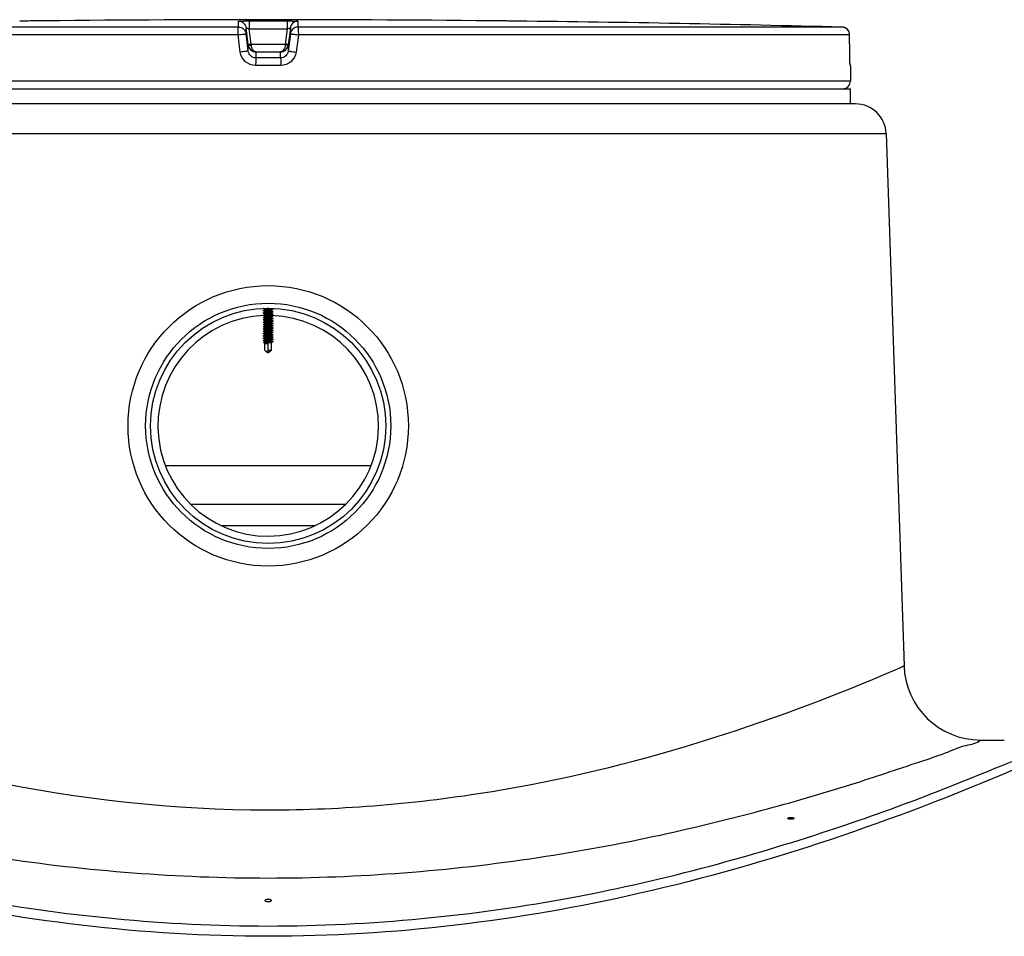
# Model space of a CAD drawing. Header units: millimetres. Extents: x 0 to 297, y 0 to 210.
# Tile 18 of 21: x 218.03 to 224.45, y 163.5 to 169.48. Entities that reach past the tile are written whole.
import ezdxf

# ---------------------------------------------------------------- set-up
doc = ezdxf.new("R2010")
doc.units = ezdxf.units.MM
doc.header["$LTSCALE"] = 16.335
doc.layers.get('0').update_dxf_attribs({"linetype": 'CONTINUOUS'})
doc.layers.add('AXES_REF', color=7, linetype='CONTINUOUS')

msp = doc.modelspace()

# ---------------------------------------------------------------- linework, layer by layer
at = {"color": 9, "linetype": 'Continuous'}
for p, q in [((219.4556, 169.4285), (215.9035, 169.4285)), ((218.0976, 169.4689), (218.0976, 169.4688)), ((219.4556, 169.4285), (219.4556, 169.468)), ((219.5053, 169.3847), (219.5053, 169.4242)), ((219.5262, 169.4688), (219.5262, 169.4183)), ((219.5262, 169.4688), (219.7734, 169.4688)), ((219.7734, 169.4688), (219.7734, 169.4183)), ((219.7943, 169.4242), (219.7943, 169.3847)), ((219.844, 169.468), (219.844, 169.4285)), ((223.3961, 169.4285), (219.844, 169.4285)), ((221.202, 169.4688), (221.202, 169.4689)), ((219.4531, 169.3785), (215.8549, 169.3785)), ((219.4673, 169.2661), (219.4531, 169.3785)), ((219.5193, 169.2723), (219.5053, 169.3847)), ((219.5387, 169.3183), (219.5262, 169.4183)), ((219.5262, 169.4183), (219.7734, 169.4183)), ((219.7734, 169.4183), (219.7609, 169.3183)), ((219.7943, 169.3847), (219.7803, 169.2723)), ((219.8465, 169.3785), (219.8323, 169.2661)), ((223.4447, 169.3785), (219.8465, 169.3785)), ((223.4447, 169.3785), (223.4448, 169.3788)), ((223.4454, 169.2664), (223.4447, 169.3785)), ((219.5193, 169.2723), (219.5193, 169.3119)), ((219.5392, 169.3121), (219.5387, 169.3183)), ((219.5387, 169.3183), (219.7609, 169.3183)), ((219.7609, 169.3183), (219.7604, 169.3121)), ((219.7609, 169.3183), (219.7604, 169.3121)), ((219.7803, 169.3119), (219.7803, 169.2723)), ((219.5689, 169.2677), (219.5689, 169.2284)), ((219.5689, 169.2677), (219.7306, 169.2677)), ((219.7306, 169.2284), (219.7306, 169.2677)), ((223.4454, 169.2661), (223.4454, 169.2664)), ((223.4454, 169.2661), (223.4454, 169.2664)), ((223.4455, 169.2664), (223.4454, 169.2661)), ((219.7317, 169.1784), (219.5679, 169.1784)), ((219.7306, 169.2284), (219.5689, 169.2284)), ((223.4498, 169.1784), (223.4489, 169.1784)), ((223.4498, 169.0772), (215.8498, 169.0772)), ((215.6158, 168.7339), (223.6838, 168.7339)), ((219.6486, 167.5549), (219.6491, 167.5495)), ((219.6486, 167.4949), (219.6491, 167.4895)), ((219.6486, 167.4349), (219.6491, 167.4295)), ((219.6486, 167.3749), (219.6488, 167.3726)), ((219.6489, 167.3715), (219.6491, 167.3695)), ((218.9779, 166.5685), (220.3217, 166.5685)), ((219.3401, 166.1772), (219.9595, 166.1772)), ((223.7537, 165.2404), (223.8001, 165.2605)), ((223.7997, 165.2603), (223.8001, 165.2605))]:
    msp.add_line(p, q, dxfattribs=at)
at = {"color": 7, "linetype": 'Continuous'}
for p, q in [((218.083, 169.4686), (218.0276, 169.468)), ((218.0971, 169.4688), (218.0826, 169.4686)), ((218.0975, 169.4688), (218.0965, 169.4688)), ((218.0976, 169.4688), (218.0975, 169.4688)), ((218.0976, 169.4688), (218.0975, 169.4688)), ((219.5189, 169.3156), (219.5053, 169.4242)), ((219.7943, 169.4242), (219.7803, 169.3119)), ((221.202, 169.4688), (221.2021, 169.4688)), ((221.2024, 169.4688), (221.202, 169.4688)), ((221.202, 169.4688), (221.202, 169.4688)), ((221.2041, 169.4688), (221.2021, 169.4688)), ((221.2283, 169.4685), (221.2024, 169.4688)), ((221.272, 169.468), (221.2168, 169.4686)), ((221.2348, 169.4684), (221.2326, 169.4684)), ((223.4455, 169.2581), (223.4448, 169.3788)), ((219.5189, 169.3156), (219.5193, 169.3119)), ((223.4456, 169.2496), (223.4455, 169.2581)), ((223.4458, 169.2401), (223.4456, 169.2496)), ((223.446, 169.2313), (223.4458, 169.2401)), ((223.4462, 169.2233), (223.446, 169.2313)), ((223.4464, 169.2161), (223.4462, 169.2233)), ((223.4466, 169.2108), (223.4464, 169.2161)), ((223.4468, 169.206), (223.4466, 169.2108)), ((223.447, 169.2018), (223.4468, 169.206)), ((223.4472, 169.1981), (223.447, 169.2018)), ((223.4474, 169.1956), (223.4472, 169.1981)), ((223.4475, 169.1934), (223.4474, 169.1956)), ((223.4476, 169.1916), (223.4475, 169.1934)), ((223.4477, 169.1904), (223.4476, 169.1916)), ((223.4478, 169.1894), (223.4477, 169.1904)), ((223.4479, 169.1878), (223.4479, 169.1883)), ((223.448, 169.1875), (223.4479, 169.1878)), ((223.448, 169.1872), (223.448, 169.1875)), ((223.448, 169.187), (223.448, 169.1872)), ((223.4498, 169.1784), (223.4498, 169.0772)), ((223.4839, 168.9272), (215.8157, 168.9272)), ((223.6838, 168.7339), (223.8001, 165.2605)), ((219.6184, 167.5929), (219.6272, 167.5904)), ((219.6273, 167.5817), (219.6184, 167.5792)), ((219.6184, 167.5779), (219.6272, 167.5754)), ((219.6273, 167.5667), (219.6184, 167.5642)), ((219.6184, 167.5629), (219.6272, 167.5604)), ((219.6273, 167.5817), (219.6273, 167.5909)), ((219.6288, 167.5821), (219.6273, 167.5817)), ((219.6273, 167.5667), (219.6273, 167.5759)), ((219.6288, 167.5671), (219.6273, 167.5667)), ((219.6273, 167.5517), (219.6273, 167.5609)), ((219.6707, 167.5825), (219.6723, 167.5829)), ((219.6707, 167.5675), (219.6723, 167.5679)), ((219.6723, 167.5888), (219.6723, 167.5947)), ((219.6724, 167.5892), (219.6723, 167.5892)), ((219.6723, 167.5829), (219.6811, 167.5854)), ((219.6723, 167.5738), (219.6723, 167.5829)), ((219.6724, 167.5742), (219.6723, 167.5742)), ((219.6723, 167.5679), (219.6811, 167.5704)), ((219.6723, 167.5588), (219.6723, 167.5679)), ((219.6724, 167.5592), (219.6723, 167.5592)), ((219.6812, 167.5867), (219.6724, 167.5892)), ((219.6812, 167.5717), (219.6724, 167.5742)), ((219.6812, 167.5567), (219.6724, 167.5592)), ((219.6273, 167.5517), (219.6184, 167.5492)), ((219.6184, 167.5479), (219.6272, 167.5454)), ((219.6273, 167.5367), (219.6184, 167.5342)), ((219.6184, 167.5329), (219.6272, 167.5304)), ((219.6273, 167.5217), (219.6184, 167.5192)), ((219.6184, 167.5179), (219.6272, 167.5154)), ((219.6273, 167.5067), (219.6184, 167.5042)), ((219.6184, 167.5029), (219.6272, 167.5004)), ((219.6288, 167.5521), (219.6273, 167.5517)), ((219.6273, 167.5367), (219.6273, 167.5459)), ((219.6288, 167.5371), (219.6273, 167.5367)), ((219.6273, 167.5217), (219.6273, 167.5309)), ((219.6288, 167.5221), (219.6273, 167.5217)), ((219.6273, 167.5067), (219.6273, 167.5159)), ((219.6288, 167.5071), (219.6273, 167.5067)), ((219.6273, 167.4917), (219.6273, 167.5009)), ((219.6498, 167.555), (219.6486, 167.5549)), ((219.6498, 167.495), (219.6486, 167.4949)), ((219.6491, 167.5495), (219.6498, 167.5496)), ((219.6707, 167.5525), (219.6723, 167.5529)), ((219.6707, 167.5375), (219.6723, 167.5379)), ((219.6707, 167.5225), (219.6723, 167.5229)), ((219.6707, 167.5075), (219.6723, 167.5079)), ((219.6723, 167.5529), (219.6811, 167.5554)), ((219.6723, 167.5438), (219.6723, 167.5529)), ((219.6724, 167.5442), (219.6723, 167.5442)), ((219.6723, 167.5379), (219.6811, 167.5404)), ((219.6723, 167.5288), (219.6723, 167.5379)), ((219.6724, 167.5292), (219.6723, 167.5292)), ((219.6723, 167.5229), (219.6811, 167.5254)), ((219.6723, 167.5138), (219.6723, 167.5229)), ((219.6724, 167.5142), (219.6723, 167.5142)), ((219.6723, 167.5079), (219.6811, 167.5104)), ((219.6723, 167.4988), (219.6723, 167.5079)), ((219.6724, 167.4992), (219.6723, 167.4992)), ((219.6723, 167.4929), (219.6811, 167.4954)), ((219.6812, 167.5417), (219.6724, 167.5442)), ((219.6812, 167.5267), (219.6724, 167.5292)), ((219.6812, 167.5117), (219.6724, 167.5142)), ((219.6812, 167.4967), (219.6724, 167.4992)), ((219.6273, 167.4917), (219.6184, 167.4892)), ((219.6184, 167.4879), (219.6272, 167.4854)), ((219.6273, 167.4767), (219.6184, 167.4742)), ((219.6184, 167.4729), (219.6272, 167.4704)), ((219.6273, 167.4617), (219.6184, 167.4592)), ((219.6184, 167.4579), (219.6272, 167.4554)), ((219.6273, 167.4467), (219.6184, 167.4442)), ((219.6184, 167.4429), (219.6272, 167.4404)), ((219.6273, 167.4317), (219.6184, 167.4292)), ((219.6288, 167.4921), (219.6273, 167.4917)), ((219.6273, 167.4767), (219.6273, 167.4859)), ((219.6288, 167.4771), (219.6273, 167.4767)), ((219.6273, 167.4617), (219.6273, 167.4709)), ((219.6288, 167.4621), (219.6273, 167.4617)), ((219.6273, 167.4467), (219.6273, 167.4559)), ((219.6288, 167.4471), (219.6273, 167.4467)), ((219.6273, 167.4317), (219.6273, 167.4409)), ((219.6288, 167.4321), (219.6273, 167.4317)), ((219.6498, 167.435), (219.6486, 167.4349)), ((219.6491, 167.4895), (219.6498, 167.4896)), ((219.6491, 167.4295), (219.6498, 167.4296)), ((219.6707, 167.4925), (219.6723, 167.4929)), ((219.6707, 167.4775), (219.6723, 167.4779)), ((219.6707, 167.4625), (219.6723, 167.4629)), ((219.6707, 167.4475), (219.6723, 167.4479)), ((219.6707, 167.4325), (219.6723, 167.4329)), ((219.6723, 167.4838), (219.6723, 167.4929)), ((219.6724, 167.4842), (219.6723, 167.4842)), ((219.6723, 167.4779), (219.6811, 167.4804)), ((219.6723, 167.4688), (219.6723, 167.4779)), ((219.6724, 167.4692), (219.6723, 167.4692)), ((219.6723, 167.4629), (219.6811, 167.4654)), ((219.6723, 167.4538), (219.6723, 167.4629)), ((219.6724, 167.4542), (219.6723, 167.4542)), ((219.6723, 167.4479), (219.6811, 167.4504)), ((219.6723, 167.4388), (219.6723, 167.4479)), ((219.6724, 167.4392), (219.6723, 167.4392)), ((219.6723, 167.4329), (219.6811, 167.4354)), ((219.6723, 167.4238), (219.6723, 167.4329)), ((219.6812, 167.4817), (219.6724, 167.4842)), ((219.6812, 167.4667), (219.6724, 167.4692)), ((219.6812, 167.4517), (219.6724, 167.4542)), ((219.6812, 167.4367), (219.6724, 167.4392)), ((219.6184, 167.4279), (219.6272, 167.4254)), ((219.6273, 167.4167), (219.6184, 167.4142)), ((219.6184, 167.4129), (219.6272, 167.4104)), ((219.6273, 167.4017), (219.6184, 167.3992)), ((219.6184, 167.3979), (219.6272, 167.3954)), ((219.6273, 167.3867), (219.6184, 167.3842)), ((219.6184, 167.3829), (219.6272, 167.3804)), ((219.6248, 167.3665), (219.6216, 167.3697)), ((219.6273, 167.3717), (219.6223, 167.3703)), ((219.6273, 167.4167), (219.6273, 167.4259)), ((219.6288, 167.4171), (219.6273, 167.4167)), ((219.6273, 167.4017), (219.6273, 167.4109)), ((219.6288, 167.4021), (219.6273, 167.4017)), ((219.6273, 167.3867), (219.6273, 167.3959)), ((219.6288, 167.3871), (219.6273, 167.3867)), ((219.6273, 167.3717), (219.6273, 167.3809)), ((219.6288, 167.3721), (219.6273, 167.3717)), ((219.6273, 167.3642), (219.6273, 167.3659)), ((219.6498, 167.375), (219.6486, 167.3749)), ((219.6488, 167.3726), (219.6718, 167.374)), ((219.6718, 167.374), (219.6489, 167.3715)), ((219.6491, 167.3695), (219.6498, 167.3696)), ((219.6707, 167.4175), (219.6723, 167.4179)), ((219.6707, 167.4025), (219.6723, 167.4029)), ((219.6707, 167.3875), (219.6723, 167.3879)), ((219.6707, 167.3725), (219.6723, 167.3729)), ((219.6724, 167.4242), (219.6723, 167.4242)), ((219.6723, 167.4179), (219.6811, 167.4204)), ((219.6723, 167.4088), (219.6723, 167.4179)), ((219.6724, 167.4092), (219.6723, 167.4092)), ((219.6723, 167.4029), (219.6811, 167.4054)), ((219.6723, 167.3938), (219.6723, 167.4029)), ((219.6724, 167.3942), (219.6723, 167.3942)), ((219.6723, 167.3879), (219.6811, 167.3904)), ((219.6723, 167.3788), (219.6723, 167.3879)), ((219.6724, 167.3792), (219.6723, 167.3792)), ((219.6723, 167.3729), (219.6811, 167.3754)), ((219.6723, 167.3642), (219.6723, 167.3729)), ((219.6812, 167.4217), (219.6724, 167.4242)), ((219.6812, 167.4067), (219.6724, 167.4092)), ((219.6812, 167.3917), (219.6724, 167.3942)), ((219.6812, 167.3767), (219.6724, 167.3792)), ((219.6273, 167.3642), (219.6498, 167.3642)), ((219.6281, 167.32), (219.6281, 167.3642)), ((219.6281, 167.32), (219.6399, 167.3111)), ((219.6399, 167.3111), (219.6498, 167.3042)), ((219.6498, 167.3078), (219.6498, 167.3642)), ((219.6498, 167.32), (219.6714, 167.32)), ((219.6596, 167.3111), (219.6498, 167.3042)), ((219.6714, 167.32), (219.6596, 167.3111)), ((219.6714, 167.32), (219.6714, 167.3642)), ((219.6714, 167.3642), (219.6723, 167.3642)), ((219.6714, 167.364), (219.6721, 167.364)), ((219.6718, 167.3642), (219.6721, 167.3641)), ((219.1416, 166.3172), (220.158, 166.3172)), ((224.2998, 164.7772), (224.4548, 164.7772))]:
    msp.add_line(p, q, dxfattribs=at)
for points in [[(223.4479, 169.1883), (223.4478, 169.1891), (223.4478, 169.1894)], [(223.448, 169.1869), (223.448, 169.1869), (223.448, 169.187)]]:
    msp.add_lwpolyline(points, dxfattribs=at)
at = {"color": 9, "linetype": 'Continuous'}
msp.add_lwpolyline([(223.7537, 165.2404), (223.7775, 165.2506), (223.7997, 165.2603)], dxfattribs=at)
at = {"color": 7, "linetype": 'Continuous'}
msp.add_circle((219.6498, 166.8272), 0.915, dxfattribs=at)
for centre, radius, start, end in [((218.0981, 169.4189), 0.05, 90.75775, 93.48498), ((218.0981, 169.4188), 0.05, 90.76299, 91.12716), ((219.6498, 25.0522), 144.425, 89.384203, 90.615797), ((221.2015, 169.4189), 0.05, 86.51502, 89.24358), ((221.2015, 169.4188), 0.05, 88.87438, 89.23837), ((219.6498, 25.0522), 144.4249, 88.513625, 89.356424), ((223.3948, 169.3785), 0.05, 0.37122, 88.51363), ((223.3998, 169.1784), 0.05, 0, 17.35079), ((223.3998, 169.0772), 0.05, 270, 360), ((223.4839, 168.7272), 0.2, 1.91841, 90), ((219.4386, 169.5938), 2.0103, 276.02928, 276.16669), ((219.6498, 166.8272), 0.72, 92.16161, 88.20921), ((219.633, 167.3847), 0.0201, 252.27622, 253.60378), ((219.6715, 167.3633), 0.000942, 48.56069, 50.65588), ((224.2998, 165.2772), 0.5, 181.91841, 269.99998)]:
    msp.add_arc(centre, radius, start, end, dxfattribs=at)
at = {"color": 9, "linetype": 'Continuous'}
for centre, radius, start, end in [((223.3948, 169.3787), 0.0499, 87.38285, 88.50955), ((223.3947, 169.3784), 0.0501, 70.34173, 87.33526), ((223.3946, 169.3785), 0.0501, 1.13517, 2.26775), ((223.3947, 169.3785), 0.05, 0.00027, 1.13524), ((223.3989, 169.1784), 0.05, 9.07557, 11.74249), ((223.3988, 169.1784), 0.0501, 0.00622, 9.06822)]:
    msp.add_arc(centre, radius, start, end, dxfattribs=at)
for points, knots in [([(219.4531, 169.3785), (219.4531, 169.3848), (219.4532, 169.3964), (219.4536, 169.4102), (219.4541, 169.4191), (219.4545, 169.4239), (219.455, 169.4266), (219.4552, 169.4283), (219.4556, 169.4285)], [0, 0, 0, 0, 0.375509, 0.695843, 0.820139, 0.914148, 0.974528, 1, 1, 1, 1]), ([(219.4556, 169.468), (219.4556, 169.4685), (219.4585, 169.4677), (219.4614, 169.4686), (219.4685, 169.4683), (219.4769, 169.4686), (219.4876, 169.4687), (219.5041, 169.4688), (219.5172, 169.4688), (219.5262, 169.4688)], [0, 0, 0, 0, 0.019479, 0.076791, 0.169668, 0.294386, 0.446011, 0.618643, 1, 1, 1, 1]), ([(219.4556, 169.468), (219.4674, 169.468), (219.4918, 169.459), (219.5038, 169.4359), (219.5053, 169.4242)], [0, 0, 0, 0, 0.50001, 1, 1, 1, 1]), ([(219.4556, 169.4285), (219.4674, 169.4285), (219.4918, 169.4196), (219.5038, 169.3964), (219.5053, 169.3847)], [0, 0, 0, 0, 0.500055, 1, 1, 1, 1]), ([(219.5053, 169.4242), (219.5053, 169.4248), (219.5088, 169.4226), (219.512, 169.4228), (219.519, 169.4203), (219.5236, 169.419), (219.5262, 169.4183)], [0, 0, 0, 0, 0.081427, 0.307017, 0.629699, 1, 1, 1, 1]), ([(219.7734, 169.4688), (219.7824, 169.4688), (219.7954, 169.4688), (219.812, 169.4687), (219.8227, 169.4686), (219.8311, 169.4683), (219.8381, 169.4686), (219.8411, 169.4677), (219.844, 169.4685), (219.844, 169.468)], [0, 0, 0, 0, 0.381355, 0.553987, 0.705611, 0.83033, 0.923208, 0.98052, 1, 1, 1, 1]), ([(219.7734, 169.4183), (219.776, 169.419), (219.7806, 169.4203), (219.7876, 169.4228), (219.7908, 169.4226), (219.7943, 169.4248), (219.7943, 169.4242)], [0, 0, 0, 0, 0.369625, 0.692436, 0.918242, 1, 1, 1, 1]), ([(219.844, 169.468), (219.8322, 169.468), (219.8077, 169.459), (219.7958, 169.4359), (219.7943, 169.4242)], [0, 0, 0, 0, 0.50001, 1, 1, 1, 1]), ([(219.844, 169.4285), (219.8322, 169.4285), (219.8077, 169.4196), (219.7958, 169.3964), (219.7943, 169.3847)], [0, 0, 0, 0, 0.500055, 1, 1, 1, 1]), ([(219.844, 169.4285), (219.8444, 169.4283), (219.8446, 169.4266), (219.8451, 169.4239), (219.8454, 169.4191), (219.846, 169.4102), (219.8464, 169.3964), (219.8465, 169.3848), (219.8465, 169.3785)], [0, 0, 0, 0, 0.025483, 0.085909, 0.179909, 0.304213, 0.62455, 1, 1, 1, 1]), ([(223.4447, 169.3805), (223.4443, 169.3902), (223.4375, 169.4099), (223.4208, 169.4223), (223.4116, 169.4256)], [0, 0, 0, 0, 0.500197, 1, 1, 1, 1]), ([(219.4531, 169.3785), (219.4596, 169.3793), (219.4718, 169.3808), (219.4863, 169.3827), (219.4957, 169.3836), (219.5007, 169.3845), (219.5033, 169.3842), (219.5051, 169.385), (219.5053, 169.3847)], [0, 0, 0, 0, 0.377974, 0.702768, 0.828238, 0.921902, 0.979938, 1, 1, 1, 1]), ([(219.7943, 169.3847), (219.7945, 169.385), (219.7962, 169.3842), (219.7989, 169.3845), (219.8039, 169.3836), (219.8133, 169.3827), (219.8277, 169.3808), (219.8399, 169.3793), (219.8465, 169.3785)], [0, 0, 0, 0, 0.020062, 0.078098, 0.171762, 0.297232, 0.622026, 1, 1, 1, 1]), ([(219.5189, 169.3156), (219.5189, 169.3161), (219.522, 169.3155), (219.525, 169.3169), (219.5316, 169.3172), (219.5362, 169.318), (219.5387, 169.3183)], [0, 0, 0, 0, 0.076481, 0.292975, 0.616687, 1, 1, 1, 1]), ([(219.5193, 169.3119), (219.5194, 169.3113), (219.5222, 169.3111), (219.5257, 169.3109), (219.5321, 169.3113), (219.5367, 169.3118), (219.5392, 169.3121)], [0, 0, 0, 0, 0.086224, 0.30226, 0.62231, 1, 1, 1, 1]), ([(219.5193, 169.3119), (219.5208, 169.2996), (219.5333, 169.2764), (219.5576, 169.2678), (219.5689, 169.2677)], [0, 0, 0, 0, 0.521741, 1, 1, 1, 1]), ([(219.5689, 169.2677), (219.5614, 169.2679), (219.5442, 169.2815), (219.54, 169.3007), (219.5392, 169.3121)], [0, 0, 0, 0, 0.396195, 1, 1, 1, 1]), ([(219.7604, 169.3121), (219.7596, 169.3007), (219.7554, 169.2815), (219.7381, 169.2679), (219.7306, 169.2677)], [0, 0, 0, 0, 0.603812, 1, 1, 1, 1]), ([(219.7306, 169.2677), (219.742, 169.2678), (219.7663, 169.2764), (219.7787, 169.2996), (219.7803, 169.3119)], [0, 0, 0, 0, 0.478253, 1, 1, 1, 1]), ([(219.7803, 169.3119), (219.7802, 169.3113), (219.7774, 169.3111), (219.7739, 169.3109), (219.7675, 169.3113), (219.7629, 169.3118), (219.7604, 169.3121)], [0, 0, 0, 0, 0.086226, 0.302261, 0.622311, 1, 1, 1, 1]), ([(219.7807, 169.3156), (219.7807, 169.3161), (219.7776, 169.3155), (219.7746, 169.3169), (219.768, 169.3172), (219.7634, 169.318), (219.7609, 169.3183)], [0, 0, 0, 0, 0.076481, 0.292975, 0.616687, 1, 1, 1, 1]), ([(219.5193, 169.2723), (219.5191, 169.2726), (219.5174, 169.2718), (219.5148, 169.2721), (219.5098, 169.2712), (219.5004, 169.2703), (219.486, 169.2684), (219.4739, 169.2669), (219.4673, 169.2661)], [0, 0, 0, 0, 0.020038, 0.078019, 0.171603, 0.296994, 0.621732, 1, 1, 1, 1]), ([(219.5679, 169.1784), (219.5441, 169.1784), (219.4949, 169.1961), (219.4703, 169.2425), (219.4673, 169.2661)], [0, 0, 0, 0, 0.500213, 1, 1, 1, 1]), ([(219.5689, 169.2284), (219.5571, 169.2284), (219.5327, 169.2375), (219.5208, 169.2606), (219.5193, 169.2723)], [0, 0, 0, 0, 0.499966, 1, 1, 1, 1]), ([(219.7803, 169.2723), (219.7788, 169.2606), (219.7669, 169.2375), (219.7425, 169.2284), (219.7306, 169.2284)], [0, 0, 0, 0, 0.500036, 1, 1, 1, 1]), ([(219.8323, 169.2661), (219.8293, 169.2425), (219.8047, 169.1961), (219.7555, 169.1784), (219.7317, 169.1784)], [0, 0, 0, 0, 0.499788, 1, 1, 1, 1]), ([(219.7803, 169.2723), (219.7805, 169.2726), (219.7822, 169.2718), (219.7848, 169.2721), (219.7898, 169.2712), (219.7991, 169.2703), (219.8136, 169.2684), (219.8257, 169.2669), (219.8323, 169.2661)], [0, 0, 0, 0, 0.020038, 0.078019, 0.171603, 0.296994, 0.621732, 1, 1, 1, 1]), ([(223.4477, 169.1884), (223.4474, 169.1929), (223.446, 169.2188), (223.4455, 169.2447), (223.4454, 169.2661)], [0, 0, 0, 0, 0.173319, 1, 1, 1, 1]), ([(219.5689, 169.2284), (219.5687, 169.2281), (219.5688, 169.2265), (219.5684, 169.2237), (219.5683, 169.219), (219.5681, 169.21), (219.5679, 169.1963), (219.5679, 169.1847), (219.5679, 169.1784)], [0, 0, 0, 0, 0.023923, 0.083888, 0.177841, 0.302323, 0.623442, 1, 1, 1, 1]), ([(219.7306, 169.2284), (219.7309, 169.2281), (219.7308, 169.2265), (219.7312, 169.2237), (219.7312, 169.219), (219.7315, 169.21), (219.7317, 169.1963), (219.7317, 169.1847), (219.7317, 169.1784)], [0, 0, 0, 0, 0.023922, 0.083888, 0.177841, 0.302322, 0.623442, 1, 1, 1, 1]), ([(223.4489, 169.1784), (223.4487, 169.1784), (223.4486, 169.1797), (223.448, 169.1824), (223.4479, 169.1859), (223.4477, 169.1884)], [0, 0, 0, 0, 0.068381, 0.258363, 1, 1, 1, 1]), ([(215.5502, 165.2385), (215.7085, 165.1703), (217.0051, 164.6381), (218.4191, 164.3216), (219.6498, 164.3215)], [0, 0, 0, 0, 0.122848, 1, 1, 1, 1]), ([(219.6498, 164.3215), (220.1385, 164.3216), (221.5491, 164.4403), (222.9087, 164.876), (223.7537, 165.2404)], [0, 0, 0, 0, 0.346864, 1, 1, 1, 1]), ([(214.9998, 164.7772), (215.029, 164.7609), (215.157, 164.7267), (215.4212, 164.6206), (215.8548, 164.4833), (216.6846, 164.2361), (217.96, 163.9633), (219.0604, 163.877), (219.6498, 163.8769)], [0, 0, 0, 0, 0.021088, 0.082581, 0.179928, 0.307301, 0.62852, 1, 1, 1, 1]), ([(219.6498, 163.8769), (220.2391, 163.877), (221.0996, 163.9441), (222.181, 164.1439), (222.8725, 164.3138), (223.4463, 164.4805), (223.836, 164.614), (224.0771, 164.6924), (224.194, 164.7467), (224.2763, 164.7534), (224.2998, 164.7772)], [0, 0, 0, 0, 0.371432, 0.541292, 0.692741, 0.820096, 0.917431, 0.952988, 0.978916, 1, 1, 1, 1])]:
    msp.add_open_spline(points, degree=3, knots=knots, dxfattribs=at)
at = {"color": 7, "linetype": 'Continuous'}
for points, knots in [([(219.6184, 167.5929), (219.618, 167.593), (219.6166, 167.5935), (219.618, 167.594), (219.6184, 167.5942)], [0, 0, 0, 0, 0.507258, 1, 1, 1, 1]), ([(219.6184, 167.5779), (219.618, 167.578), (219.6166, 167.5785), (219.618, 167.579), (219.6184, 167.5792)], [0, 0, 0, 0, 0.50714, 1, 1, 1, 1]), ([(219.6184, 167.5629), (219.618, 167.563), (219.6166, 167.5635), (219.618, 167.564), (219.6184, 167.5642)], [0, 0, 0, 0, 0.50641, 1, 1, 1, 1]), ([(219.6184, 167.5792), (219.6222, 167.5802), (219.6362, 167.5811), (219.6545, 167.5825), (219.6715, 167.584), (219.6786, 167.5847), (219.6811, 167.5854)], [0, 0, 0, 0, 0.185437, 0.664617, 0.87588, 1, 1, 1, 1]), ([(219.6184, 167.5642), (219.6222, 167.5652), (219.6362, 167.5661), (219.6545, 167.5675), (219.6715, 167.569), (219.6786, 167.5697), (219.6811, 167.5704)], [0, 0, 0, 0, 0.185508, 0.664679, 0.875905, 1, 1, 1, 1]), ([(219.6273, 167.5909), (219.6273, 167.5915), (219.6305, 167.592), (219.6344, 167.5929), (219.6417, 167.5937), (219.6469, 167.5943), (219.6498, 167.5946)], [0, 0, 0, 0, 0.085117, 0.301641, 0.622447, 1, 1, 1, 1]), ([(219.6273, 167.5759), (219.6273, 167.5765), (219.6305, 167.577), (219.6344, 167.5779), (219.6417, 167.5787), (219.6469, 167.5793), (219.6498, 167.5796)], [0, 0, 0, 0, 0.085113, 0.301629, 0.622425, 1, 1, 1, 1]), ([(219.6273, 167.5609), (219.6278, 167.5616), (219.63, 167.562), (219.6336, 167.5628), (219.6384, 167.5633), (219.6441, 167.564), (219.6479, 167.5644), (219.6498, 167.5646)], [0, 0, 0, 0, 0.12287, 0.247862, 0.498698, 0.749313, 1, 1, 1, 1]), ([(219.6498, 167.585), (219.6455, 167.5846), (219.6385, 167.5837), (219.6315, 167.5829), (219.6288, 167.5821)], [0, 0, 0, 0, 0.60456, 1, 1, 1, 1]), ([(219.6498, 167.57), (219.6455, 167.5696), (219.6385, 167.5687), (219.6315, 167.5679), (219.6288, 167.5671)], [0, 0, 0, 0, 0.604645, 1, 1, 1, 1]), ([(219.6723, 167.5888), (219.6723, 167.5881), (219.6691, 167.5876), (219.6652, 167.5867), (219.6579, 167.5859), (219.6527, 167.5853), (219.6498, 167.585)], [0, 0, 0, 0, 0.085113, 0.30163, 0.622432, 1, 1, 1, 1]), ([(219.6498, 167.5796), (219.654, 167.5801), (219.661, 167.5809), (219.668, 167.5817), (219.6707, 167.5825)], [0, 0, 0, 0, 0.602136, 1, 1, 1, 1]), ([(219.6723, 167.5738), (219.6723, 167.5731), (219.6691, 167.5726), (219.6652, 167.5717), (219.6579, 167.5709), (219.6527, 167.5703), (219.6498, 167.57)], [0, 0, 0, 0, 0.085115, 0.301636, 0.622448, 1, 1, 1, 1]), ([(219.6498, 167.5646), (219.654, 167.5651), (219.661, 167.5659), (219.668, 167.5667), (219.6707, 167.5675)], [0, 0, 0, 0, 0.602129, 1, 1, 1, 1]), ([(219.6723, 167.5588), (219.6723, 167.5581), (219.6691, 167.5576), (219.6652, 167.5567), (219.6579, 167.5559), (219.6527, 167.5553), (219.6498, 167.555)], [0, 0, 0, 0, 0.085107, 0.3016, 0.622416, 1, 1, 1, 1]), ([(219.6811, 167.5854), (219.6816, 167.5855), (219.683, 167.586), (219.6816, 167.5865), (219.6812, 167.5867)], [0, 0, 0, 0, 0.506909, 1, 1, 1, 1]), ([(219.6811, 167.5704), (219.6816, 167.5705), (219.683, 167.571), (219.6816, 167.5715), (219.6812, 167.5717)], [0, 0, 0, 0, 0.506868, 1, 1, 1, 1]), ([(219.6184, 167.5479), (219.618, 167.548), (219.6166, 167.5485), (219.618, 167.549), (219.6184, 167.5492)], [0, 0, 0, 0, 0.507114, 1, 1, 1, 1]), ([(219.6184, 167.5329), (219.618, 167.533), (219.6166, 167.5335), (219.618, 167.534), (219.6184, 167.5342)], [0, 0, 0, 0, 0.507258, 1, 1, 1, 1]), ([(219.6184, 167.5179), (219.618, 167.518), (219.6166, 167.5185), (219.618, 167.519), (219.6184, 167.5192)], [0, 0, 0, 0, 0.50714, 1, 1, 1, 1]), ([(219.6184, 167.5029), (219.618, 167.503), (219.6166, 167.5035), (219.618, 167.504), (219.6184, 167.5042)], [0, 0, 0, 0, 0.50641, 1, 1, 1, 1]), ([(219.6184, 167.5492), (219.622, 167.5502), (219.6323, 167.5508), (219.6424, 167.5517), (219.6488, 167.5522)], [0, 0, 0, 0, 0.37089, 1, 1, 1, 1]), ([(219.6184, 167.5342), (219.6222, 167.5352), (219.6362, 167.5361), (219.6545, 167.5375), (219.6716, 167.539), (219.6786, 167.5397), (219.6811, 167.5404)], [0, 0, 0, 0, 0.185491, 0.664775, 0.875984, 1, 1, 1, 1]), ([(219.6184, 167.5192), (219.6222, 167.5202), (219.6362, 167.5211), (219.6545, 167.5225), (219.6715, 167.524), (219.6786, 167.5247), (219.6811, 167.5254)], [0, 0, 0, 0, 0.185437, 0.664617, 0.87588, 1, 1, 1, 1]), ([(219.6184, 167.5042), (219.6222, 167.5052), (219.6362, 167.5061), (219.6545, 167.5075), (219.6715, 167.509), (219.6786, 167.5097), (219.6811, 167.5104)], [0, 0, 0, 0, 0.185508, 0.664679, 0.875905, 1, 1, 1, 1]), ([(219.6273, 167.5459), (219.6273, 167.5465), (219.6304, 167.547), (219.6341, 167.5479), (219.6413, 167.5487), (219.6463, 167.5492), (219.6491, 167.5495)], [0, 0, 0, 0, 0.0848, 0.300113, 0.620389, 1, 1, 1, 1]), ([(219.6273, 167.5309), (219.6273, 167.5315), (219.6305, 167.532), (219.6344, 167.5329), (219.6417, 167.5337), (219.6469, 167.5343), (219.6498, 167.5346)], [0, 0, 0, 0, 0.085117, 0.301641, 0.622447, 1, 1, 1, 1]), ([(219.6273, 167.5159), (219.6273, 167.5165), (219.6305, 167.517), (219.6344, 167.5179), (219.6417, 167.5187), (219.6469, 167.5193), (219.6498, 167.5196)], [0, 0, 0, 0, 0.085113, 0.301629, 0.622425, 1, 1, 1, 1]), ([(219.6273, 167.5009), (219.6278, 167.5016), (219.63, 167.502), (219.6336, 167.5028), (219.6384, 167.5033), (219.6441, 167.504), (219.6479, 167.5044), (219.6498, 167.5046)], [0, 0, 0, 0, 0.12287, 0.247862, 0.498698, 0.749313, 1, 1, 1, 1]), ([(219.6486, 167.5549), (219.6445, 167.5545), (219.638, 167.5537), (219.6313, 167.5529), (219.6288, 167.5521)], [0, 0, 0, 0, 0.605401, 1, 1, 1, 1]), ([(219.6498, 167.54), (219.6455, 167.5396), (219.6385, 167.5387), (219.6315, 167.5379), (219.6288, 167.5371)], [0, 0, 0, 0, 0.604532, 1, 1, 1, 1]), ([(219.6498, 167.525), (219.6455, 167.5246), (219.6385, 167.5237), (219.6315, 167.5229), (219.6288, 167.5221)], [0, 0, 0, 0, 0.60456, 1, 1, 1, 1]), ([(219.6498, 167.51), (219.6455, 167.5096), (219.6385, 167.5087), (219.6315, 167.5079), (219.6288, 167.5071)], [0, 0, 0, 0, 0.604645, 1, 1, 1, 1]), ([(219.6486, 167.4949), (219.6445, 167.4945), (219.638, 167.4937), (219.6313, 167.4929), (219.6288, 167.4921)], [0, 0, 0, 0, 0.605401, 1, 1, 1, 1]), ([(219.6488, 167.5522), (219.6556, 167.5527), (219.6663, 167.5537), (219.6772, 167.5543), (219.6811, 167.5554)], [0, 0, 0, 0, 0.626374, 1, 1, 1, 1]), ([(219.6488, 167.4922), (219.6556, 167.4927), (219.6663, 167.4937), (219.6772, 167.4943), (219.6811, 167.4954)], [0, 0, 0, 0, 0.626374, 1, 1, 1, 1]), ([(219.6498, 167.5496), (219.654, 167.5501), (219.661, 167.5509), (219.668, 167.5517), (219.6707, 167.5525)], [0, 0, 0, 0, 0.602172, 1, 1, 1, 1]), ([(219.6723, 167.5438), (219.6718, 167.543), (219.6696, 167.5426), (219.666, 167.5418), (219.6612, 167.5413), (219.6555, 167.5406), (219.6517, 167.5402), (219.6498, 167.54)], [0, 0, 0, 0, 0.122856, 0.247831, 0.498682, 0.749304, 1, 1, 1, 1]), ([(219.6498, 167.5346), (219.654, 167.5351), (219.661, 167.5359), (219.668, 167.5367), (219.6707, 167.5375)], [0, 0, 0, 0, 0.60209, 1, 1, 1, 1]), ([(219.6723, 167.5288), (219.6723, 167.5281), (219.6691, 167.5276), (219.6652, 167.5267), (219.6579, 167.5259), (219.6527, 167.5253), (219.6498, 167.525)], [0, 0, 0, 0, 0.085113, 0.30163, 0.622432, 1, 1, 1, 1]), ([(219.6498, 167.5196), (219.654, 167.5201), (219.661, 167.5209), (219.668, 167.5217), (219.6707, 167.5225)], [0, 0, 0, 0, 0.602136, 1, 1, 1, 1]), ([(219.6723, 167.5138), (219.6723, 167.5131), (219.6691, 167.5126), (219.6652, 167.5117), (219.6579, 167.5109), (219.6527, 167.5103), (219.6498, 167.51)], [0, 0, 0, 0, 0.085115, 0.301636, 0.622448, 1, 1, 1, 1]), ([(219.6498, 167.5046), (219.654, 167.5051), (219.661, 167.5059), (219.668, 167.5067), (219.6707, 167.5075)], [0, 0, 0, 0, 0.602129, 1, 1, 1, 1]), ([(219.6723, 167.4988), (219.6723, 167.4981), (219.6691, 167.4976), (219.6652, 167.4967), (219.6579, 167.4959), (219.6527, 167.4953), (219.6498, 167.495)], [0, 0, 0, 0, 0.085107, 0.3016, 0.622416, 1, 1, 1, 1]), ([(219.6811, 167.5554), (219.6816, 167.5555), (219.683, 167.556), (219.6816, 167.5565), (219.6812, 167.5567)], [0, 0, 0, 0, 0.505826, 1, 1, 1, 1]), ([(219.6811, 167.5404), (219.6816, 167.5405), (219.683, 167.541), (219.6816, 167.5415), (219.6812, 167.5417)], [0, 0, 0, 0, 0.505844, 1, 1, 1, 1]), ([(219.6811, 167.5254), (219.6816, 167.5255), (219.683, 167.526), (219.6816, 167.5265), (219.6812, 167.5267)], [0, 0, 0, 0, 0.506909, 1, 1, 1, 1]), ([(219.6811, 167.5104), (219.6816, 167.5105), (219.683, 167.511), (219.6816, 167.5115), (219.6812, 167.5117)], [0, 0, 0, 0, 0.506868, 1, 1, 1, 1]), ([(219.6811, 167.4954), (219.6816, 167.4955), (219.683, 167.496), (219.6816, 167.4965), (219.6812, 167.4967)], [0, 0, 0, 0, 0.505826, 1, 1, 1, 1]), ([(219.6184, 167.4879), (219.618, 167.488), (219.6166, 167.4885), (219.618, 167.489), (219.6184, 167.4892)], [0, 0, 0, 0, 0.507114, 1, 1, 1, 1]), ([(219.6184, 167.4729), (219.618, 167.473), (219.6166, 167.4735), (219.618, 167.474), (219.6184, 167.4742)], [0, 0, 0, 0, 0.507258, 1, 1, 1, 1]), ([(219.6184, 167.4579), (219.618, 167.458), (219.6166, 167.4585), (219.618, 167.459), (219.6184, 167.4592)], [0, 0, 0, 0, 0.50714, 1, 1, 1, 1]), ([(219.6184, 167.4429), (219.618, 167.443), (219.6166, 167.4435), (219.618, 167.444), (219.6184, 167.4442)], [0, 0, 0, 0, 0.50641, 1, 1, 1, 1]), ([(219.6184, 167.4279), (219.618, 167.428), (219.6166, 167.4285), (219.618, 167.429), (219.6184, 167.4292)], [0, 0, 0, 0, 0.507114, 1, 1, 1, 1]), ([(219.6184, 167.4892), (219.622, 167.4902), (219.6323, 167.4908), (219.6424, 167.4917), (219.6488, 167.4922)], [0, 0, 0, 0, 0.37089, 1, 1, 1, 1]), ([(219.6184, 167.4742), (219.6222, 167.4752), (219.6362, 167.4761), (219.6545, 167.4775), (219.6716, 167.479), (219.6786, 167.4797), (219.6811, 167.4804)], [0, 0, 0, 0, 0.185491, 0.664775, 0.875984, 1, 1, 1, 1]), ([(219.6184, 167.4592), (219.6222, 167.4602), (219.6362, 167.4611), (219.6545, 167.4625), (219.6715, 167.464), (219.6786, 167.4647), (219.6811, 167.4654)], [0, 0, 0, 0, 0.185437, 0.664617, 0.87588, 1, 1, 1, 1]), ([(219.6184, 167.4442), (219.6222, 167.4452), (219.6362, 167.4461), (219.6545, 167.4475), (219.6715, 167.449), (219.6786, 167.4497), (219.6811, 167.4504)], [0, 0, 0, 0, 0.185508, 0.664679, 0.875905, 1, 1, 1, 1]), ([(219.6184, 167.4292), (219.622, 167.4302), (219.6323, 167.4308), (219.6424, 167.4317), (219.6488, 167.4322)], [0, 0, 0, 0, 0.37089, 1, 1, 1, 1]), ([(219.6273, 167.4859), (219.6273, 167.4865), (219.6304, 167.487), (219.6341, 167.4879), (219.6413, 167.4887), (219.6463, 167.4892), (219.6491, 167.4895)], [0, 0, 0, 0, 0.0848, 0.300113, 0.620389, 1, 1, 1, 1]), ([(219.6273, 167.4709), (219.6273, 167.4715), (219.6305, 167.472), (219.6344, 167.4729), (219.6417, 167.4737), (219.6469, 167.4743), (219.6498, 167.4746)], [0, 0, 0, 0, 0.085117, 0.301641, 0.622447, 1, 1, 1, 1]), ([(219.6273, 167.4559), (219.6273, 167.4565), (219.6305, 167.457), (219.6344, 167.4579), (219.6417, 167.4587), (219.6469, 167.4593), (219.6498, 167.4596)], [0, 0, 0, 0, 0.085113, 0.301629, 0.622425, 1, 1, 1, 1]), ([(219.6273, 167.4409), (219.6278, 167.4416), (219.63, 167.442), (219.6336, 167.4428), (219.6384, 167.4433), (219.6441, 167.444), (219.6479, 167.4444), (219.6498, 167.4446)], [0, 0, 0, 0, 0.12287, 0.247862, 0.498698, 0.749313, 1, 1, 1, 1]), ([(219.6273, 167.4259), (219.6273, 167.4265), (219.6304, 167.427), (219.6341, 167.4279), (219.6413, 167.4287), (219.6463, 167.4292), (219.6491, 167.4295)], [0, 0, 0, 0, 0.0848, 0.300113, 0.620389, 1, 1, 1, 1]), ([(219.6498, 167.48), (219.6455, 167.4796), (219.6385, 167.4787), (219.6315, 167.4779), (219.6288, 167.4771)], [0, 0, 0, 0, 0.604532, 1, 1, 1, 1]), ([(219.6498, 167.465), (219.6455, 167.4646), (219.6385, 167.4637), (219.6315, 167.4629), (219.6288, 167.4621)], [0, 0, 0, 0, 0.60456, 1, 1, 1, 1]), ([(219.6498, 167.45), (219.6455, 167.4496), (219.6385, 167.4487), (219.6315, 167.4479), (219.6288, 167.4471)], [0, 0, 0, 0, 0.604645, 1, 1, 1, 1]), ([(219.6486, 167.4349), (219.6445, 167.4345), (219.638, 167.4337), (219.6313, 167.4329), (219.6288, 167.4321)], [0, 0, 0, 0, 0.605401, 1, 1, 1, 1]), ([(219.6488, 167.4322), (219.6556, 167.4327), (219.6663, 167.4337), (219.6772, 167.4343), (219.6811, 167.4354)], [0, 0, 0, 0, 0.626374, 1, 1, 1, 1]), ([(219.6498, 167.4896), (219.654, 167.4901), (219.661, 167.4909), (219.668, 167.4917), (219.6707, 167.4925)], [0, 0, 0, 0, 0.602172, 1, 1, 1, 1]), ([(219.6723, 167.4838), (219.6718, 167.483), (219.6696, 167.4826), (219.666, 167.4818), (219.6612, 167.4813), (219.6555, 167.4806), (219.6517, 167.4802), (219.6498, 167.48)], [0, 0, 0, 0, 0.122856, 0.247831, 0.498682, 0.749304, 1, 1, 1, 1]), ([(219.6498, 167.4746), (219.654, 167.4751), (219.661, 167.4759), (219.668, 167.4767), (219.6707, 167.4775)], [0, 0, 0, 0, 0.60209, 1, 1, 1, 1]), ([(219.6723, 167.4688), (219.6723, 167.4681), (219.6691, 167.4676), (219.6652, 167.4667), (219.6579, 167.4659), (219.6527, 167.4653), (219.6498, 167.465)], [0, 0, 0, 0, 0.085113, 0.30163, 0.622432, 1, 1, 1, 1]), ([(219.6498, 167.4596), (219.654, 167.4601), (219.661, 167.4609), (219.668, 167.4617), (219.6707, 167.4625)], [0, 0, 0, 0, 0.602136, 1, 1, 1, 1]), ([(219.6723, 167.4538), (219.6723, 167.4531), (219.6691, 167.4526), (219.6652, 167.4517), (219.6579, 167.4509), (219.6527, 167.4503), (219.6498, 167.45)], [0, 0, 0, 0, 0.085115, 0.301636, 0.622448, 1, 1, 1, 1]), ([(219.6498, 167.4446), (219.654, 167.4451), (219.661, 167.4459), (219.668, 167.4467), (219.6707, 167.4475)], [0, 0, 0, 0, 0.602129, 1, 1, 1, 1]), ([(219.6723, 167.4388), (219.6723, 167.4381), (219.6691, 167.4376), (219.6652, 167.4367), (219.6579, 167.4359), (219.6527, 167.4353), (219.6498, 167.435)], [0, 0, 0, 0, 0.085107, 0.3016, 0.622416, 1, 1, 1, 1]), ([(219.6498, 167.4296), (219.654, 167.4301), (219.661, 167.4309), (219.668, 167.4317), (219.6707, 167.4325)], [0, 0, 0, 0, 0.602172, 1, 1, 1, 1]), ([(219.6811, 167.4804), (219.6816, 167.4805), (219.683, 167.481), (219.6816, 167.4815), (219.6812, 167.4817)], [0, 0, 0, 0, 0.505844, 1, 1, 1, 1]), ([(219.6811, 167.4654), (219.6816, 167.4655), (219.683, 167.466), (219.6816, 167.4665), (219.6812, 167.4667)], [0, 0, 0, 0, 0.506909, 1, 1, 1, 1]), ([(219.6811, 167.4504), (219.6816, 167.4505), (219.683, 167.451), (219.6816, 167.4515), (219.6812, 167.4517)], [0, 0, 0, 0, 0.506868, 1, 1, 1, 1]), ([(219.6811, 167.4354), (219.6816, 167.4355), (219.683, 167.436), (219.6816, 167.4365), (219.6812, 167.4367)], [0, 0, 0, 0, 0.505826, 1, 1, 1, 1]), ([(219.6184, 167.4129), (219.618, 167.413), (219.6166, 167.4135), (219.618, 167.414), (219.6184, 167.4142)], [0, 0, 0, 0, 0.507258, 1, 1, 1, 1]), ([(219.6184, 167.3979), (219.618, 167.398), (219.6166, 167.3985), (219.618, 167.399), (219.6184, 167.3992)], [0, 0, 0, 0, 0.50714, 1, 1, 1, 1]), ([(219.6184, 167.3829), (219.618, 167.383), (219.6166, 167.3835), (219.618, 167.384), (219.6184, 167.3842)], [0, 0, 0, 0, 0.50641, 1, 1, 1, 1]), ([(219.6184, 167.4142), (219.6222, 167.4152), (219.6362, 167.4161), (219.6545, 167.4175), (219.6716, 167.419), (219.6786, 167.4197), (219.6811, 167.4204)], [0, 0, 0, 0, 0.185491, 0.664775, 0.875984, 1, 1, 1, 1]), ([(219.6184, 167.3992), (219.6222, 167.4002), (219.6362, 167.4011), (219.6545, 167.4025), (219.6715, 167.404), (219.6786, 167.4047), (219.6811, 167.4054)], [0, 0, 0, 0, 0.185437, 0.664617, 0.87588, 1, 1, 1, 1]), ([(219.6184, 167.3842), (219.6222, 167.3852), (219.6362, 167.3861), (219.6545, 167.3875), (219.6715, 167.389), (219.6786, 167.3897), (219.6811, 167.3904)], [0, 0, 0, 0, 0.185508, 0.664679, 0.875905, 1, 1, 1, 1]), ([(219.6216, 167.3697), (219.6216, 167.3698), (219.6217, 167.3702), (219.6221, 167.3702), (219.6223, 167.3703)], [0, 0, 0, 0, 0.282619, 1, 1, 1, 1]), ([(219.6223, 167.3703), (219.6254, 167.3711), (219.6344, 167.3715), (219.6432, 167.3723), (219.6488, 167.3726)], [0, 0, 0, 0, 0.362862, 1, 1, 1, 1]), ([(219.6489, 167.3715), (219.6455, 167.3712), (219.6394, 167.3705), (219.6324, 167.3695), (219.6279, 167.3686), (219.6261, 167.368), (219.6246, 167.3675), (219.6246, 167.3667), (219.6248, 167.3665)], [0, 0, 0, 0, 0.398985, 0.723691, 0.842631, 0.926217, 0.972874, 1, 1, 1, 1]), ([(219.6248, 167.3665), (219.6249, 167.3664), (219.6255, 167.366), (219.6262, 167.3657), (219.6268, 167.3655)], [0, 0, 0, 0, 0.171667, 1, 1, 1, 1]), ([(219.6273, 167.4109), (219.6273, 167.4115), (219.6305, 167.412), (219.6344, 167.4129), (219.6417, 167.4137), (219.6469, 167.4143), (219.6498, 167.4146)], [0, 0, 0, 0, 0.085117, 0.301641, 0.622447, 1, 1, 1, 1]), ([(219.6273, 167.3959), (219.6273, 167.3965), (219.6305, 167.397), (219.6344, 167.3979), (219.6417, 167.3987), (219.6469, 167.3993), (219.6498, 167.3996)], [0, 0, 0, 0, 0.085113, 0.301629, 0.622425, 1, 1, 1, 1]), ([(219.6273, 167.3809), (219.6278, 167.3816), (219.63, 167.382), (219.6336, 167.3828), (219.6384, 167.3833), (219.6441, 167.384), (219.6479, 167.3844), (219.6498, 167.3846)], [0, 0, 0, 0, 0.12287, 0.247862, 0.498698, 0.749313, 1, 1, 1, 1]), ([(219.6273, 167.3659), (219.6273, 167.3665), (219.6304, 167.367), (219.6341, 167.3679), (219.6413, 167.3687), (219.6463, 167.3692), (219.6491, 167.3695)], [0, 0, 0, 0, 0.084803, 0.300115, 0.620396, 1, 1, 1, 1]), ([(219.6498, 167.42), (219.6455, 167.4196), (219.6385, 167.4187), (219.6315, 167.4179), (219.6288, 167.4171)], [0, 0, 0, 0, 0.604532, 1, 1, 1, 1]), ([(219.6498, 167.405), (219.6455, 167.4046), (219.6385, 167.4037), (219.6315, 167.4029), (219.6288, 167.4021)], [0, 0, 0, 0, 0.60456, 1, 1, 1, 1]), ([(219.6498, 167.39), (219.6455, 167.3896), (219.6385, 167.3887), (219.6315, 167.3879), (219.6288, 167.3871)], [0, 0, 0, 0, 0.604645, 1, 1, 1, 1]), ([(219.6486, 167.3749), (219.6445, 167.3745), (219.638, 167.3737), (219.6313, 167.3729), (219.6288, 167.3721)], [0, 0, 0, 0, 0.605405, 1, 1, 1, 1]), ([(219.6723, 167.4238), (219.6718, 167.423), (219.6696, 167.4226), (219.666, 167.4218), (219.6612, 167.4213), (219.6555, 167.4206), (219.6517, 167.4202), (219.6498, 167.42)], [0, 0, 0, 0, 0.122856, 0.247831, 0.498682, 0.749304, 1, 1, 1, 1]), ([(219.6498, 167.4146), (219.654, 167.4151), (219.661, 167.4159), (219.668, 167.4167), (219.6707, 167.4175)], [0, 0, 0, 0, 0.60209, 1, 1, 1, 1]), ([(219.6723, 167.4088), (219.6723, 167.4081), (219.6691, 167.4076), (219.6652, 167.4067), (219.6579, 167.4059), (219.6527, 167.4053), (219.6498, 167.405)], [0, 0, 0, 0, 0.085113, 0.30163, 0.622432, 1, 1, 1, 1]), ([(219.6498, 167.3996), (219.654, 167.4001), (219.661, 167.4009), (219.668, 167.4017), (219.6707, 167.4025)], [0, 0, 0, 0, 0.602136, 1, 1, 1, 1]), ([(219.6723, 167.3938), (219.6723, 167.3931), (219.6691, 167.3926), (219.6652, 167.3917), (219.6579, 167.3909), (219.6527, 167.3903), (219.6498, 167.39)], [0, 0, 0, 0, 0.085115, 0.301636, 0.622448, 1, 1, 1, 1]), ([(219.6498, 167.3846), (219.654, 167.3851), (219.661, 167.3859), (219.668, 167.3867), (219.6707, 167.3875)], [0, 0, 0, 0, 0.602129, 1, 1, 1, 1]), ([(219.6723, 167.3788), (219.6723, 167.3781), (219.6691, 167.3776), (219.6652, 167.3767), (219.6579, 167.3759), (219.6527, 167.3753), (219.6498, 167.375)], [0, 0, 0, 0, 0.085107, 0.3016, 0.622416, 1, 1, 1, 1]), ([(219.6498, 167.3696), (219.654, 167.3701), (219.661, 167.3709), (219.668, 167.3717), (219.6707, 167.3725)], [0, 0, 0, 0, 0.602172, 1, 1, 1, 1]), ([(219.6718, 167.374), (219.6728, 167.3742), (219.676, 167.3745), (219.6791, 167.3748), (219.6811, 167.3754)], [0, 0, 0, 0, 0.332188, 1, 1, 1, 1]), ([(219.6811, 167.4204), (219.6816, 167.4205), (219.683, 167.421), (219.6816, 167.4215), (219.6812, 167.4217)], [0, 0, 0, 0, 0.505844, 1, 1, 1, 1]), ([(219.6811, 167.4054), (219.6816, 167.4055), (219.683, 167.406), (219.6816, 167.4065), (219.6812, 167.4067)], [0, 0, 0, 0, 0.506909, 1, 1, 1, 1]), ([(219.6811, 167.3904), (219.6816, 167.3905), (219.683, 167.391), (219.6816, 167.3915), (219.6812, 167.3917)], [0, 0, 0, 0, 0.506868, 1, 1, 1, 1]), ([(219.6811, 167.3754), (219.6816, 167.3755), (219.683, 167.376), (219.6816, 167.3765), (219.6812, 167.3767)], [0, 0, 0, 0, 0.505826, 1, 1, 1, 1]), ([(219.6399, 167.3111), (219.6422, 167.3096), (219.6452, 167.307), (219.649, 167.3075), (219.6498, 167.3078)], [0, 0, 0, 0, 0.753145, 1, 1, 1, 1]), ([(214.4748, 164.7772), (214.5008, 164.7507), (214.589, 164.7352), (214.7162, 164.6683), (214.9778, 164.5642), (215.4028, 164.39), (216.0321, 164.1672), (216.7969, 163.9368), (218.0075, 163.6596), (219.6498, 163.4976), (221.2921, 163.6596), (222.5027, 163.9368), (223.2675, 164.1672), (223.8967, 164.39), (224.3217, 164.5642), (224.5834, 164.6683), (224.7106, 164.7352), (224.7988, 164.7507), (224.8248, 164.7772)], [0, 0, 0, 0, 0.010405, 0.023209, 0.04078, 0.08896, 0.152183, 0.227663, 0.312738, 0.5, 0.687262, 0.772337, 0.847817, 0.91104, 0.95922, 0.976791, 0.989595, 1, 1, 1, 1]), ([(224.8032, 164.7076), (224.7106, 164.6664), (223.8301, 164.2825), (222.9145, 163.9682), (222.0767, 163.777)], [0, 0, 0, 0, 0.105548, 1, 1, 1, 1]), ([(222.0767, 163.777), (221.2827, 163.5959), (219.6498, 163.3972), (218.0169, 163.5959), (217.2229, 163.777)], [0, 0, 0, 0, 0.5, 1, 1, 1, 1])]:
    msp.add_open_spline(points, degree=3, knots=knots, dxfattribs=at)
at = {"layer": 'AXES_REF', "color": 7, "linetype": 'Continuous'}
for p in [(215.8498, 169.0272), (223.4498, 168.9272)]:
    msp.add_line(p, (223.4498, 169.0272), dxfattribs=at)
for points in [[(223.0416, 164.266), (223.042, 164.2671), (223.0429, 164.2681), (223.0443, 164.2691), (223.0463, 164.2699), (223.0488, 164.2707), (223.0516, 164.2713), (223.0547, 164.2717), (223.0581, 164.272), (223.0615, 164.2721), (223.065, 164.272), (223.0684, 164.2717), (223.0715, 164.2713), (223.0743, 164.2707), (223.0768, 164.2699), (223.0788, 164.2691), (223.0803, 164.2682), (223.0812, 164.2671), (223.0816, 164.266)], [(223.0816, 164.266), (223.0812, 164.2649), (223.0803, 164.2638), (223.0789, 164.2629), (223.0769, 164.262), (223.0743, 164.2613), (223.0715, 164.2607), (223.0684, 164.2602), (223.065, 164.2599), (223.0616, 164.2598), (223.0582, 164.2599), (223.0548, 164.2602), (223.0517, 164.2607), (223.0489, 164.2613), (223.0463, 164.262), (223.0443, 164.2629), (223.0429, 164.2638), (223.042, 164.2649), (223.0416, 164.266)], [(219.6298, 163.7301), (219.6302, 163.7318), (219.6311, 163.7334), (219.6326, 163.7347), (219.6346, 163.736), (219.6372, 163.7371), (219.64, 163.738), (219.6431, 163.7387), (219.6464, 163.7391), (219.6498, 163.7392), (219.6531, 163.7391), (219.6565, 163.7387), (219.6596, 163.738), (219.6624, 163.7371), (219.6649, 163.736), (219.667, 163.7348), (219.6684, 163.7334), (219.6694, 163.7318), (219.6698, 163.7301)], [(219.6698, 163.7301), (219.6694, 163.7284), (219.6684, 163.7269), (219.667, 163.7255), (219.665, 163.7242), (219.6624, 163.723), (219.6596, 163.7222), (219.6565, 163.7215), (219.6532, 163.7211), (219.6498, 163.721), (219.6464, 163.7211), (219.6431, 163.7215), (219.64, 163.7221), (219.6372, 163.723), (219.6346, 163.7242), (219.6326, 163.7254), (219.6312, 163.7268), (219.6302, 163.7284), (219.6298, 163.7301)]]:
    msp.add_lwpolyline(points, dxfattribs=at)
for radius in [0.8, 0.768]:
    msp.add_circle((219.6498, 166.8272), radius, dxfattribs=at)

doc.saveas('drawing.dxf')
